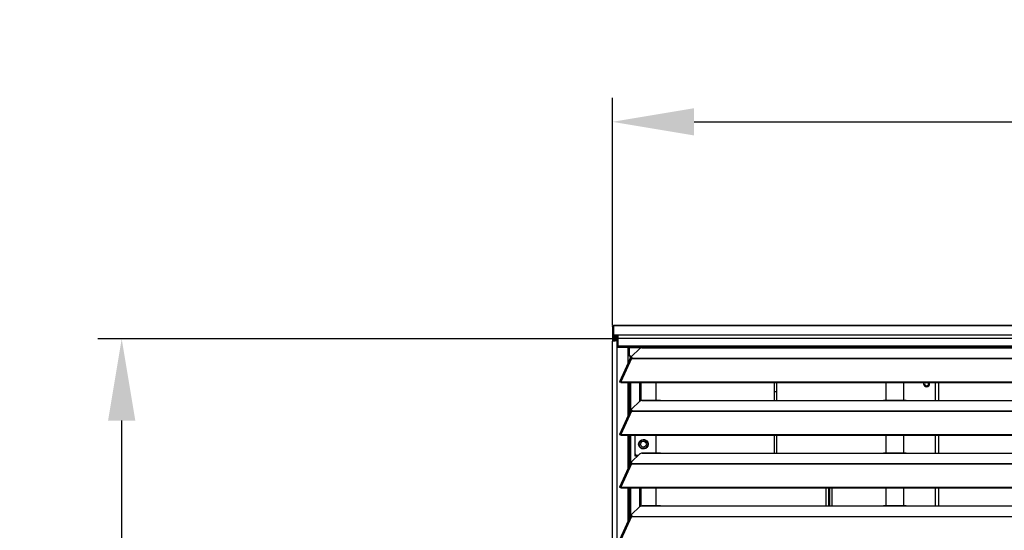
# Model space of a CAD drawing. Header units: millimetres. Extents: x 0 to 39025, y -31299 to 8400.
# Tile 191 of 256: x 13690 to 14512, y -13118 to -12692. Entities that reach past the tile are written whole.
import ezdxf

# ---------------------------------------------------------------- set-up
doc = ezdxf.new("R2010")
doc.units = ezdxf.units.MM
doc.header["$PDSIZE"] = -1
doc.layers.add('DIMENZIJE', color=4, linetype='Continuous')
doc.styles.add('SLDTEXTSTYLE6', font='txt')
doc.dimstyles.new('SLDDIMSTYLE0', dxfattribs={"dimtxt": 3, "dimasz": 3.414889, "dimexe": 0, "dimexo": 0.0625, "dimgap": 0.75, "dimtad": 1, "dimdec": 0, "dimlfac": 20, "dimrnd": 1e-09, "dimzin": 12, "dimdsep": 46, "dimtxsty": 'SLDTEXTSTYLE6', "dimsah": 1, "dimcen": 0.09, "dimadec": 0, "dimazin": 3, "dimtfac": 1, "dimtdec": 0, "dimtofl": 0, "dimtmove": 0, "dimatfit": 3, "dimfxl": 1, "dimfrac": 2, "dimtolj": 1, "dimtzin": 12, "dimarcsym": 0})

# ---------------------------------------------------------------- blocks, each defined once
blk = doc.blocks.new('*U61')
at = {"lineweight": 25}
for points, knots in [([(0, 1254.51), (0, 1254.51), (0.08, 1254.91), (0.08, 1254.91), (0.08, 1254.91), (0.31, 1255.26), (0.31, 1255.26), (0.31, 1255.26), (0.65, 1255.48), (0.65, 1255.48), (0.65, 1255.48), (1.05, 1255.57), (1.05, 1255.57)], [0, 0, 0, 0, 1, 1, 1, 2, 2, 2, 3, 3, 3, 4, 4, 4, 4]), ([(1.05, 1247.81), (1.05, 1247.81), (0.65, 1247.73), (0.65, 1247.73), (0.65, 1247.73), (0.31, 1247.5), (0.31, 1247.5), (0.31, 1247.5), (0.08, 1247.16), (0.08, 1247.16), (0.08, 1247.16), (0, 1246.75), (0, 1246.75), (0, 1246.75), (0.08, 1246.35), (0.08, 1246.35), (0.08, 1246.35), (0.31, 1246.01), (0.31, 1246.01), (0.31, 1246.01), (0.65, 1245.78), (0.65, 1245.78), (0.65, 1245.78), (1.05, 1245.7), (1.05, 1245.7)], [0, 0, 0, 0, 1, 1, 1, 2, 2, 2, 3, 3, 3, 4, 4, 4, 5, 5, 5, 6, 6, 6, 7, 7, 7, 8, 8, 8, 8]), ([(2, 1244.58), (2, 1244.58), (1.23, 1244.43), (1.23, 1244.43), (1.23, 1244.43), (0.59, 1243.99), (0.59, 1243.99), (0.59, 1243.99), (0.16, 1243.35), (0.16, 1243.35), (0.16, 1243.35), (0, 1242.58), (0, 1242.58)], [0, 0, 0, 0, 1, 1, 1, 2, 2, 2, 3, 3, 3, 4, 4, 4, 4]), ([(0, 1242.58), (0, 1242.58), (0.13, 1242.67), (0.13, 1242.67), (0.13, 1242.67), (0.48, 1242.75), (0.48, 1242.75), (0.48, 1242.75), (1.02, 1242.84), (1.02, 1242.84), (1.02, 1242.84), (1.69, 1242.92), (1.69, 1242.92), (1.69, 1242.92), (2.39, 1243.01), (2.39, 1243.01), (2.39, 1243.01), (3.05, 1243.09), (3.05, 1243.09), (3.05, 1243.09), (3.57, 1243.18), (3.57, 1243.18), (3.57, 1243.18), (3.9, 1243.27), (3.9, 1243.27)], [0, 0, 0, 0, 1, 1, 1, 2, 2, 2, 3, 3, 3, 4, 4, 4, 5, 5, 5, 6, 6, 6, 7, 7, 7, 8, 8, 8, 8]), ([(1.05, 1246.8), (1.05, 1246.8), (1.03, 1246.8), (1.03, 1246.8), (1.03, 1246.8), (1.02, 1246.79), (1.02, 1246.79), (1.02, 1246.79), (1, 1246.77), (1, 1246.77), (1, 1246.77), (1, 1246.75), (1, 1246.75), (1, 1246.75), (1, 1246.74), (1, 1246.74), (1, 1246.74), (1.02, 1246.72), (1.02, 1246.72), (1.02, 1246.72), (1.03, 1246.71), (1.03, 1246.71), (1.03, 1246.71), (1.05, 1246.7), (1.05, 1246.7)], [0, 0, 0, 0, 1, 1, 1, 2, 2, 2, 3, 3, 3, 4, 4, 4, 5, 5, 5, 6, 6, 6, 7, 7, 7, 8, 8, 8, 8]), ([(2, 1243.57), (2, 1243.57), (1.62, 1243.5), (1.62, 1243.5), (1.62, 1243.5), (1.29, 1243.28), (1.29, 1243.28), (1.29, 1243.28), (1.08, 1242.96), (1.08, 1242.96), (1.08, 1242.96), (1.05, 1242.84), (1.05, 1242.84)], [0, 0, 0, 0, 1, 1, 1, 2, 2, 2, 3, 3, 3, 4, 4, 4, 4]), ([(2.01, 1242.97), (2.01, 1242.97), (2.19, 1243.01), (2.19, 1243.01), (2.19, 1243.01), (2.53, 1243.09), (2.53, 1243.09), (2.53, 1243.09), (2.79, 1243.18), (2.79, 1243.18), (2.79, 1243.18), (2.95, 1243.27), (2.95, 1243.27)], [0, 0, 0, 0, 1, 1, 1, 2, 2, 2, 3, 3, 3, 4, 4, 4, 4]), ([(4.5, 1247.81), (4.5, 1247.81), (4.5, 1247.74), (4.5, 1247.74), (4.5, 1247.74), (4.5, 1247.57), (4.5, 1247.57), (4.5, 1247.57), (4.5, 1247.3), (4.5, 1247.3), (4.5, 1247.3), (4.5, 1246.94), (4.5, 1246.94), (4.5, 1246.94), (4.5, 1246.5), (4.5, 1246.5), (4.5, 1246.5), (4.5, 1245.99), (4.5, 1245.99), (4.5, 1245.99), (4.5, 1245.45), (4.5, 1245.45), (4.5, 1245.45), (4.5, 1244.89), (4.5, 1244.89)], [0, 0, 0, 0, 1, 1, 1, 2, 2, 2, 3, 3, 3, 4, 4, 4, 5, 5, 5, 6, 6, 6, 7, 7, 7, 8, 8, 8, 8]), ([(4.5, 1238.75), (4.5, 1238.75), (4.5, 1238.35), (4.5, 1238.35), (4.5, 1238.35), (4.5, 1238.01), (4.5, 1238.01), (4.5, 1238.01), (4.5, 1237.77), (4.5, 1237.77), (4.5, 1237.77), (4.5, 1237.7), (4.5, 1237.7)], [0, 0, 0, 0, 1, 1, 1, 2, 2, 2, 3, 3, 3, 4, 4, 4, 4]), ([(13.29, 1234.37), (13.29, 1234.37), (13.29, 1234.37), (13.29, 1234.37), (13.29, 1234.37), (13.31, 1234.41), (13.31, 1234.41), (13.31, 1234.41), (13.35, 1234.45), (13.35, 1234.45), (13.35, 1234.45), (13.38, 1234.48), (13.38, 1234.48), (13.38, 1234.48), (13.43, 1234.5), (13.43, 1234.5), (13.43, 1234.5), (13.48, 1234.51), (13.48, 1234.51), (13.48, 1234.51), (13.53, 1234.51), (13.53, 1234.51), (13.53, 1234.51), (13.57, 1234.5), (13.57, 1234.5)], [0, 0, 0, 0, 1, 1, 1, 2, 2, 2, 3, 3, 3, 4, 4, 4, 5, 5, 5, 6, 6, 6, 7, 7, 7, 8, 8, 8, 8]), ([(14.25, 1237.06), (14.25, 1237.06), (14.25, 1237.45), (14.25, 1237.45), (14.25, 1237.45), (14.25, 1237.7), (14.25, 1237.7)], [0, 0, 0, 0, 1, 1, 1, 2, 2, 2, 2]), ([(19.25, 1237.06), (19.25, 1237.06), (19.25, 1237.45), (19.25, 1237.45), (19.25, 1237.45), (19.25, 1237.7), (19.25, 1237.7)], [0, 0, 0, 0, 1, 1, 1, 2, 2, 2, 2]), ([(25, 1237.06), (25, 1237.06), (24.29, 1236.97), (24.29, 1236.97), (24.29, 1236.97), (23.66, 1236.83), (23.66, 1236.83), (23.66, 1236.83), (23.16, 1236.65), (23.16, 1236.65), (23.16, 1236.65), (22.84, 1236.43), (22.84, 1236.43)], [0, 0, 0, 0, 1, 1, 1, 2, 2, 2, 3, 3, 3, 4, 4, 4, 4]), ([(36.25, 1237.7), (36.25, 1237.7), (36.25, 1237.45), (36.25, 1237.45), (36.25, 1237.45), (36.25, 1237.14), (36.25, 1237.14)], [0, 0, 0, 0, 1, 1, 1, 2, 2, 2, 2]), ([(40.31, 1237.11), (40.31, 1237.11), (40.84, 1237.11), (40.84, 1237.11), (40.84, 1237.11), (42, 1237.06), (42, 1237.06)], [0, 0, 0, 0, 1, 1, 1, 2, 2, 2, 2]), ([(44.25, 1237.06), (44.25, 1237.06), (44.25, 1237.45), (44.25, 1237.45), (44.25, 1237.45), (44.25, 1237.7), (44.25, 1237.7)], [0, 0, 0, 0, 1, 1, 1, 2, 2, 2, 2]), ([(225, 1237.06), (225, 1237.06), (226.12, 1237.11), (226.12, 1237.11), (226.12, 1237.11), (226.65, 1237.11), (226.65, 1237.11)], [0, 0, 0, 0, 1, 1, 1, 2, 2, 2, 2]), ([(245.31, 1237.11), (245.31, 1237.11), (245.84, 1237.11), (245.84, 1237.11), (245.84, 1237.11), (247, 1237.06), (247, 1237.06)], [0, 0, 0, 0, 1, 1, 1, 2, 2, 2, 2]), ([(14.96, 1228.09), (14.96, 1228.09), (15.13, 1228.29), (15.13, 1228.29), (15.13, 1228.29), (15.56, 1228.33), (15.56, 1228.33), (15.56, 1228.33), (16.12, 1228.13), (16.12, 1228.13)], [0, 0, 0, 0, 1, 1, 1, 2, 2, 2, 3, 3, 3, 3]), ([(15.85, 1229.75), (15.85, 1229.75), (15.74, 1229.63), (15.74, 1229.63), (15.74, 1229.63), (15.7, 1229.49), (15.7, 1229.49), (15.7, 1229.49), (15.71, 1229.36), (15.71, 1229.36), (15.71, 1229.36), (15.8, 1229.23), (15.8, 1229.23), (15.8, 1229.23), (15.93, 1229.1), (15.93, 1229.1), (15.93, 1229.1), (16.13, 1228.98), (16.13, 1228.98), (16.13, 1228.98), (16.37, 1228.87), (16.37, 1228.87), (16.37, 1228.87), (16.67, 1228.77), (16.67, 1228.77)], [0, 0, 0, 0, 1, 1, 1, 2, 2, 2, 3, 3, 3, 4, 4, 4, 5, 5, 5, 6, 6, 6, 7, 7, 7, 8, 8, 8, 8]), ([(16.23, 1228.16), (16.23, 1228.16), (16.13, 1228.21), (16.13, 1228.21), (16.13, 1228.21), (15.93, 1228.34), (15.93, 1228.34), (15.93, 1228.34), (15.8, 1228.46), (15.8, 1228.46), (15.8, 1228.46), (15.71, 1228.59), (15.71, 1228.59), (15.71, 1228.59), (15.7, 1228.7), (15.7, 1228.7)], [0, 0, 0, 0, 1, 1, 1, 2, 2, 2, 3, 3, 3, 4, 4, 4, 5, 5, 5, 5]), ([(16.21, 1228.12), (16.21, 1228.12), (16.21, 1228.16), (16.21, 1228.16), (16.21, 1228.16), (16.21, 1228.19), (16.21, 1228.19), (16.21, 1228.19), (16.21, 1228.22), (16.21, 1228.22), (16.21, 1228.22), (16.21, 1228.25), (16.21, 1228.25), (16.21, 1228.25), (16.21, 1228.28), (16.21, 1228.28), (16.21, 1228.28), (16.21, 1228.3), (16.21, 1228.3), (16.21, 1228.3), (16.21, 1228.33), (16.21, 1228.33), (16.21, 1228.33), (16.21, 1228.34), (16.21, 1228.34)], [0, 0, 0, 0, 1, 1, 1, 2, 2, 2, 3, 3, 3, 4, 4, 4, 5, 5, 5, 6, 6, 6, 7, 7, 7, 8, 8, 8, 8]), ([(7.19, 1208.7), (7.19, 1208.7), (6.64, 1208.91), (6.64, 1208.91), (6.64, 1208.91), (6.22, 1208.88), (6.22, 1208.88), (6.22, 1208.88), (6.02, 1208.66), (6.02, 1208.66), (6.02, 1208.66), (6.11, 1208.32), (6.11, 1208.32)], [0, 0, 0, 0, 1, 1, 1, 2, 2, 2, 3, 3, 3, 4, 4, 4, 4]), ([(7.19, 1208.05), (7.19, 1208.05), (6.97, 1208.27), (6.97, 1208.27), (6.97, 1208.27), (6.82, 1208.37), (6.82, 1208.37), (6.82, 1208.37), (6.77, 1208.38), (6.77, 1208.38), (6.77, 1208.38), (6.87, 1208.33), (6.87, 1208.33)], [0, 0, 0, 0, 1, 1, 1, 2, 2, 2, 3, 3, 3, 4, 4, 4, 4]), ([(13.29, 1206.54), (13.29, 1206.54), (13.73, 1205.93), (13.73, 1205.93), (13.73, 1205.93), (14.39, 1205.46), (14.39, 1205.46)], [0, 0, 0, 0, 1, 1, 1, 2, 2, 2, 2]), ([(13.84, 1208.04), (13.84, 1208.04), (13.8, 1207.71), (13.8, 1207.71), (13.8, 1207.71), (13.93, 1207.05), (13.93, 1207.05), (13.93, 1207.05), (14.29, 1206.5), (14.29, 1206.5), (14.29, 1206.5), (14.39, 1206.41), (14.39, 1206.41)], [0, 0, 0, 0, 1, 1, 1, 2, 2, 2, 3, 3, 3, 4, 4, 4, 4]), ([(260.18, 1208.04), (260.18, 1208.04), (260, 1207.1), (260, 1207.1), (260, 1207.1), (260.19, 1206.14), (260.19, 1206.14), (260.19, 1206.14), (260.73, 1205.33), (260.73, 1205.33), (260.73, 1205.33), (261.54, 1204.78), (261.54, 1204.78), (261.54, 1204.78), (262.5, 1204.59), (262.5, 1204.59), (262.5, 1204.59), (263.45, 1204.78), (263.45, 1204.78), (263.45, 1204.78), (264.27, 1205.33), (264.27, 1205.33), (264.27, 1205.33), (264.81, 1206.14), (264.81, 1206.14), (264.81, 1206.14), (265, 1207.1), (265, 1207.1)], [0, 0, 0, 0, 1, 1, 1, 2, 2, 2, 3, 3, 3, 4, 4, 4, 5, 5, 5, 6, 6, 6, 7, 7, 7, 8, 8, 8, 9, 9, 9, 9]), ([(261.08, 1208.04), (261.08, 1208.04), (260.93, 1207.75), (260.93, 1207.75), (260.93, 1207.75), (260.8, 1207.1), (260.8, 1207.1), (260.8, 1207.1), (260.93, 1206.45), (260.93, 1206.45), (260.93, 1206.45), (261.3, 1205.9), (261.3, 1205.9), (261.3, 1205.9), (261.85, 1205.52), (261.85, 1205.52), (261.85, 1205.52), (262.5, 1205.39), (262.5, 1205.39), (262.5, 1205.39), (263.15, 1205.52), (263.15, 1205.52), (263.15, 1205.52), (263.7, 1205.9), (263.7, 1205.9), (263.7, 1205.9), (264.07, 1206.45), (264.07, 1206.45), (264.07, 1206.45), (264.2, 1207.1), (264.2, 1207.1)], [0, 0, 0, 0, 1, 1, 1, 2, 2, 2, 3, 3, 3, 4, 4, 4, 5, 5, 5, 6, 6, 6, 7, 7, 7, 8, 8, 8, 9, 9, 9, 10, 10, 10, 10]), ([(264.2, 1207.1), (264.2, 1207.1), (264.07, 1207.75), (264.07, 1207.75), (264.07, 1207.75), (263.92, 1208.04), (263.92, 1208.04)], [0, 0, 0, 0, 1, 1, 1, 2, 2, 2, 2]), ([(25, 1193.08), (25, 1193.08), (24.29, 1193), (24.29, 1193), (24.29, 1193), (23.66, 1192.86), (23.66, 1192.86), (23.66, 1192.86), (23.16, 1192.68), (23.16, 1192.68), (23.16, 1192.68), (22.84, 1192.47), (22.84, 1192.47)], [0, 0, 0, 0, 1, 1, 1, 2, 2, 2, 3, 3, 3, 4, 4, 4, 4]), ([(40.31, 1193.14), (40.31, 1193.14), (40.84, 1193.14), (40.84, 1193.14), (40.84, 1193.14), (42, 1193.08), (42, 1193.08)], [0, 0, 0, 0, 1, 1, 1, 2, 2, 2, 2]), ([(225, 1193.08), (225, 1193.08), (226.12, 1193.13), (226.12, 1193.13), (226.12, 1193.13), (226.65, 1193.14), (226.65, 1193.14)], [0, 0, 0, 0, 1, 1, 1, 2, 2, 2, 2]), ([(245.31, 1193.14), (245.31, 1193.14), (245.84, 1193.14), (245.84, 1193.14), (245.84, 1193.14), (247, 1193.08), (247, 1193.08)], [0, 0, 0, 0, 1, 1, 1, 2, 2, 2, 2]), ([(15.85, 1185.78), (15.85, 1185.78), (15.74, 1185.65), (15.74, 1185.65), (15.74, 1185.65), (15.7, 1185.52), (15.7, 1185.52), (15.7, 1185.52), (15.71, 1185.38), (15.71, 1185.38), (15.71, 1185.38), (15.8, 1185.25), (15.8, 1185.25), (15.8, 1185.25), (15.93, 1185.13), (15.93, 1185.13), (15.93, 1185.13), (16.13, 1185.01), (16.13, 1185.01), (16.13, 1185.01), (16.37, 1184.9), (16.37, 1184.9), (16.37, 1184.9), (16.67, 1184.81), (16.67, 1184.81)], [0, 0, 0, 0, 1, 1, 1, 2, 2, 2, 3, 3, 3, 4, 4, 4, 5, 5, 5, 6, 6, 6, 7, 7, 7, 8, 8, 8, 8]), ([(16.23, 1184.19), (16.23, 1184.19), (16.13, 1184.25), (16.13, 1184.25), (16.13, 1184.25), (15.93, 1184.36), (15.93, 1184.36), (15.93, 1184.36), (15.8, 1184.49), (15.8, 1184.49), (15.8, 1184.49), (15.71, 1184.62), (15.71, 1184.62), (15.71, 1184.62), (15.7, 1184.72), (15.7, 1184.72)], [0, 0, 0, 0, 1, 1, 1, 2, 2, 2, 3, 3, 3, 4, 4, 4, 5, 5, 5, 5]), ([(14.96, 1184.12), (14.96, 1184.12), (15.13, 1184.31), (15.13, 1184.31), (15.13, 1184.31), (15.56, 1184.35), (15.56, 1184.35), (15.56, 1184.35), (16.12, 1184.15), (16.12, 1184.15)], [0, 0, 0, 0, 1, 1, 1, 2, 2, 2, 3, 3, 3, 3]), ([(16.21, 1184.15), (16.21, 1184.15), (16.21, 1184.18), (16.21, 1184.18), (16.21, 1184.18), (16.21, 1184.22), (16.21, 1184.22), (16.21, 1184.22), (16.21, 1184.25), (16.21, 1184.25), (16.21, 1184.25), (16.21, 1184.27), (16.21, 1184.27), (16.21, 1184.27), (16.21, 1184.3), (16.21, 1184.3), (16.21, 1184.3), (16.21, 1184.33), (16.21, 1184.33), (16.21, 1184.33), (16.21, 1184.35), (16.21, 1184.35), (16.21, 1184.35), (16.21, 1184.37), (16.21, 1184.37)], [0, 0, 0, 0, 1, 1, 1, 2, 2, 2, 3, 3, 3, 4, 4, 4, 5, 5, 5, 6, 6, 6, 7, 7, 7, 8, 8, 8, 8]), ([(7.19, 1164.72), (7.19, 1164.72), (6.64, 1164.94), (6.64, 1164.94), (6.64, 1164.94), (6.22, 1164.91), (6.22, 1164.91), (6.22, 1164.91), (6.02, 1164.68), (6.02, 1164.68), (6.02, 1164.68), (6.11, 1164.35), (6.11, 1164.35)], [0, 0, 0, 0, 1, 1, 1, 2, 2, 2, 3, 3, 3, 4, 4, 4, 4]), ([(7.19, 1164.07), (7.19, 1164.07), (6.97, 1164.3), (6.97, 1164.3), (6.97, 1164.3), (6.82, 1164.4), (6.82, 1164.4), (6.82, 1164.4), (6.77, 1164.4), (6.77, 1164.4), (6.77, 1164.4), (6.87, 1164.35), (6.87, 1164.35)], [0, 0, 0, 0, 1, 1, 1, 2, 2, 2, 3, 3, 3, 4, 4, 4, 4]), ([(21.96, 1156.65), (21.96, 1156.65), (22.14, 1155.46), (22.14, 1155.46), (22.14, 1155.46), (22.66, 1154.38), (22.66, 1154.38), (22.66, 1154.38), (23.47, 1153.5), (23.47, 1153.5), (23.47, 1153.5), (24.5, 1152.9), (24.5, 1152.9), (24.5, 1152.9), (25.66, 1152.64), (25.66, 1152.64), (25.66, 1152.64), (26.85, 1152.72), (26.85, 1152.72), (26.85, 1152.72), (27.96, 1153.16), (27.96, 1153.16), (27.96, 1153.16), (28.89, 1153.92), (28.89, 1153.92), (28.89, 1153.92), (29.56, 1154.9), (29.56, 1154.9), (29.56, 1154.9), (29.92, 1156.05), (29.92, 1156.05), (29.92, 1156.05), (29.92, 1157.25), (29.92, 1157.25), (29.92, 1157.25), (29.56, 1158.39), (29.56, 1158.39), (29.56, 1158.39), (28.89, 1159.38), (28.89, 1159.38), (28.89, 1159.38), (27.96, 1160.13), (27.96, 1160.13), (27.96, 1160.13), (26.85, 1160.57), (26.85, 1160.57), (26.85, 1160.57), (25.66, 1160.65), (25.66, 1160.65), (25.66, 1160.65), (24.5, 1160.39), (24.5, 1160.39), (24.5, 1160.39), (23.47, 1159.79), (23.47, 1159.79), (23.47, 1159.79), (22.66, 1158.91), (22.66, 1158.91), (22.66, 1158.91), (22.14, 1157.83), (22.14, 1157.83), (22.14, 1157.83), (21.96, 1156.65), (21.96, 1156.65)], [0, 0, 0, 0, 1, 1, 1, 2, 2, 2, 3, 3, 3, 4, 4, 4, 5, 5, 5, 6, 6, 6, 7, 7, 7, 8, 8, 8, 9, 9, 9, 10, 10, 10, 11, 11, 11, 12, 12, 12, 13, 13, 13, 14, 14, 14, 15, 15, 15, 16, 16, 16, 17, 17, 17, 18, 18, 18, 19, 19, 19, 20, 20, 20, 21, 21, 21, 21]), ([(22.36, 1156.65), (22.36, 1156.65), (22.54, 1157.77), (22.54, 1157.77), (22.54, 1157.77), (23.05, 1158.77), (23.05, 1158.77), (23.05, 1158.77), (23.84, 1159.57), (23.84, 1159.57), (23.84, 1159.57), (24.85, 1160.08), (24.85, 1160.08), (24.85, 1160.08), (25.96, 1160.26), (25.96, 1160.26), (25.96, 1160.26), (27.07, 1160.08), (27.07, 1160.08), (27.07, 1160.08), (28.07, 1159.57), (28.07, 1159.57), (28.07, 1159.57), (28.87, 1158.77), (28.87, 1158.77), (28.87, 1158.77), (29.39, 1157.77), (29.39, 1157.77), (29.39, 1157.77), (29.56, 1156.65), (29.56, 1156.65)], [0, 0, 0, 0, 1, 1, 1, 2, 2, 2, 3, 3, 3, 4, 4, 4, 5, 5, 5, 6, 6, 6, 7, 7, 7, 8, 8, 8, 9, 9, 9, 10, 10, 10, 10]), ([(29.56, 1156.65), (29.56, 1156.65), (29.39, 1155.52), (29.39, 1155.52), (29.39, 1155.52), (28.87, 1154.52), (28.87, 1154.52), (28.87, 1154.52), (28.07, 1153.72), (28.07, 1153.72), (28.07, 1153.72), (27.07, 1153.21), (27.07, 1153.21), (27.07, 1153.21), (25.96, 1153.03), (25.96, 1153.03), (25.96, 1153.03), (24.85, 1153.21), (24.85, 1153.21), (24.85, 1153.21), (23.84, 1153.72), (23.84, 1153.72), (23.84, 1153.72), (23.05, 1154.52), (23.05, 1154.52), (23.05, 1154.52), (22.54, 1155.52), (22.54, 1155.52), (22.54, 1155.52), (22.36, 1156.65), (22.36, 1156.65)], [0, 0, 0, 0, 1, 1, 1, 2, 2, 2, 3, 3, 3, 4, 4, 4, 5, 5, 5, 6, 6, 6, 7, 7, 7, 8, 8, 8, 9, 9, 9, 10, 10, 10, 10]), ([(28.42, 1156.65), (28.42, 1156.65), (28.23, 1157.59), (28.23, 1157.59), (28.23, 1157.59), (27.7, 1158.39), (27.7, 1158.39), (27.7, 1158.39), (26.9, 1158.93), (26.9, 1158.93), (26.9, 1158.93), (25.96, 1159.12), (25.96, 1159.12), (25.96, 1159.12), (25.02, 1158.93), (25.02, 1158.93), (25.02, 1158.93), (24.22, 1158.39), (24.22, 1158.39), (24.22, 1158.39), (23.69, 1157.59), (23.69, 1157.59), (23.69, 1157.59), (23.5, 1156.65), (23.5, 1156.65), (23.5, 1156.65), (23.69, 1155.7), (23.69, 1155.7), (23.69, 1155.7), (24.22, 1154.9), (24.22, 1154.9), (24.22, 1154.9), (25.02, 1154.36), (25.02, 1154.36), (25.02, 1154.36), (25.96, 1154.18), (25.96, 1154.18), (25.96, 1154.18), (26.9, 1154.36), (26.9, 1154.36), (26.9, 1154.36), (27.7, 1154.9), (27.7, 1154.9), (27.7, 1154.9), (28.23, 1155.7), (28.23, 1155.7), (28.23, 1155.7), (28.42, 1156.65), (28.42, 1156.65)], [0, 0, 0, 0, 1, 1, 1, 2, 2, 2, 3, 3, 3, 4, 4, 4, 5, 5, 5, 6, 6, 6, 7, 7, 7, 8, 8, 8, 9, 9, 9, 10, 10, 10, 11, 11, 11, 12, 12, 12, 13, 13, 13, 14, 14, 14, 15, 15, 15, 16, 16, 16, 16]), ([(25, 1149.11), (25, 1149.11), (24.29, 1149.02), (24.29, 1149.02), (24.29, 1149.02), (23.66, 1148.89), (23.66, 1148.89), (23.66, 1148.89), (23.16, 1148.7), (23.16, 1148.7), (23.16, 1148.7), (22.84, 1148.49), (22.84, 1148.49)], [0, 0, 0, 0, 1, 1, 1, 2, 2, 2, 3, 3, 3, 4, 4, 4, 4]), ([(40.31, 1149.16), (40.31, 1149.16), (40.84, 1149.16), (40.84, 1149.16), (40.84, 1149.16), (42, 1149.11), (42, 1149.11)], [0, 0, 0, 0, 1, 1, 1, 2, 2, 2, 2]), ([(225, 1149.11), (225, 1149.11), (226.12, 1149.16), (226.12, 1149.16), (226.12, 1149.16), (226.65, 1149.16), (226.65, 1149.16)], [0, 0, 0, 0, 1, 1, 1, 2, 2, 2, 2]), ([(245.31, 1149.16), (245.31, 1149.16), (245.84, 1149.16), (245.84, 1149.16), (245.84, 1149.16), (247, 1149.11), (247, 1149.11)], [0, 0, 0, 0, 1, 1, 1, 2, 2, 2, 2]), ([(14.96, 1140.15), (14.96, 1140.15), (15.13, 1140.33), (15.13, 1140.33), (15.13, 1140.33), (15.56, 1140.38), (15.56, 1140.38), (15.56, 1140.38), (16.12, 1140.18), (16.12, 1140.18)], [0, 0, 0, 0, 1, 1, 1, 2, 2, 2, 3, 3, 3, 3]), ([(15.85, 1141.8), (15.85, 1141.8), (15.74, 1141.68), (15.74, 1141.68), (15.74, 1141.68), (15.7, 1141.54), (15.7, 1141.54), (15.7, 1141.54), (15.71, 1141.41), (15.71, 1141.41), (15.71, 1141.41), (15.8, 1141.28), (15.8, 1141.28), (15.8, 1141.28), (15.93, 1141.15), (15.93, 1141.15), (15.93, 1141.15), (16.13, 1141.04), (16.13, 1141.04), (16.13, 1141.04), (16.37, 1140.92), (16.37, 1140.92), (16.37, 1140.92), (16.67, 1140.83), (16.67, 1140.83)], [0, 0, 0, 0, 1, 1, 1, 2, 2, 2, 3, 3, 3, 4, 4, 4, 5, 5, 5, 6, 6, 6, 7, 7, 7, 8, 8, 8, 8]), ([(16.23, 1140.22), (16.23, 1140.22), (16.13, 1140.27), (16.13, 1140.27), (16.13, 1140.27), (15.93, 1140.39), (15.93, 1140.39), (15.93, 1140.39), (15.8, 1140.51), (15.8, 1140.51), (15.8, 1140.51), (15.71, 1140.65), (15.71, 1140.65), (15.71, 1140.65), (15.7, 1140.75), (15.7, 1140.75)], [0, 0, 0, 0, 1, 1, 1, 2, 2, 2, 3, 3, 3, 4, 4, 4, 5, 5, 5, 5]), ([(16.21, 1140.18), (16.21, 1140.18), (16.21, 1140.21), (16.21, 1140.21), (16.21, 1140.21), (16.21, 1140.24), (16.21, 1140.24), (16.21, 1140.24), (16.21, 1140.28), (16.21, 1140.28), (16.21, 1140.28), (16.21, 1140.31), (16.21, 1140.31), (16.21, 1140.31), (16.21, 1140.33), (16.21, 1140.33), (16.21, 1140.33), (16.21, 1140.36), (16.21, 1140.36), (16.21, 1140.36), (16.21, 1140.38), (16.21, 1140.38), (16.21, 1140.38), (16.21, 1140.4), (16.21, 1140.4)], [0, 0, 0, 0, 1, 1, 1, 2, 2, 2, 3, 3, 3, 4, 4, 4, 5, 5, 5, 6, 6, 6, 7, 7, 7, 8, 8, 8, 8]), ([(7.19, 1120.75), (7.19, 1120.75), (6.64, 1120.97), (6.64, 1120.97), (6.64, 1120.97), (6.22, 1120.93), (6.22, 1120.93), (6.22, 1120.93), (6.02, 1120.71), (6.02, 1120.71), (6.02, 1120.71), (6.11, 1120.38), (6.11, 1120.38)], [0, 0, 0, 0, 1, 1, 1, 2, 2, 2, 3, 3, 3, 4, 4, 4, 4]), ([(7.19, 1120.1), (7.19, 1120.1), (6.97, 1120.32), (6.97, 1120.32), (6.97, 1120.32), (6.82, 1120.42), (6.82, 1120.42), (6.82, 1120.42), (6.77, 1120.43), (6.77, 1120.43), (6.77, 1120.43), (6.87, 1120.38), (6.87, 1120.38)], [0, 0, 0, 0, 1, 1, 1, 2, 2, 2, 3, 3, 3, 4, 4, 4, 4]), ([(25, 1105.13), (25, 1105.13), (24.29, 1105.05), (24.29, 1105.05), (24.29, 1105.05), (23.66, 1104.91), (23.66, 1104.91), (23.66, 1104.91), (23.16, 1104.73), (23.16, 1104.73), (23.16, 1104.73), (22.84, 1104.51), (22.84, 1104.51)], [0, 0, 0, 0, 1, 1, 1, 2, 2, 2, 3, 3, 3, 4, 4, 4, 4]), ([(40.31, 1105.2), (40.31, 1105.2), (40.84, 1105.19), (40.84, 1105.19), (40.84, 1105.19), (42, 1105.13), (42, 1105.13)], [0, 0, 0, 0, 1, 1, 1, 2, 2, 2, 2]), ([(225, 1105.13), (225, 1105.13), (226.12, 1105.19), (226.12, 1105.19), (226.12, 1105.19), (226.65, 1105.19), (226.65, 1105.19)], [0, 0, 0, 0, 1, 1, 1, 2, 2, 2, 2]), ([(245.31, 1105.2), (245.31, 1105.2), (245.84, 1105.19), (245.84, 1105.19), (245.84, 1105.19), (247, 1105.13), (247, 1105.13)], [0, 0, 0, 0, 1, 1, 1, 2, 2, 2, 2]), ([(14.96, 1096.18), (14.96, 1096.18), (15.13, 1096.36), (15.13, 1096.36), (15.13, 1096.36), (15.56, 1096.41), (15.56, 1096.41), (15.56, 1096.41), (16.12, 1096.2), (16.12, 1096.2)], [0, 0, 0, 0, 1, 1, 1, 2, 2, 2, 3, 3, 3, 3]), ([(15.85, 1097.83), (15.85, 1097.83), (15.74, 1097.7), (15.74, 1097.7), (15.74, 1097.7), (15.7, 1097.57), (15.7, 1097.57), (15.7, 1097.57), (15.71, 1097.44), (15.71, 1097.44), (15.71, 1097.44), (15.8, 1097.3), (15.8, 1097.3), (15.8, 1097.3), (15.93, 1097.18), (15.93, 1097.18), (15.93, 1097.18), (16.13, 1097.06), (16.13, 1097.06), (16.13, 1097.06), (16.37, 1096.96), (16.37, 1096.96), (16.37, 1096.96), (16.67, 1096.86), (16.67, 1096.86)], [0, 0, 0, 0, 1, 1, 1, 2, 2, 2, 3, 3, 3, 4, 4, 4, 5, 5, 5, 6, 6, 6, 7, 7, 7, 8, 8, 8, 8]), ([(16.23, 1096.25), (16.23, 1096.25), (16.13, 1096.3), (16.13, 1096.3), (16.13, 1096.3), (15.93, 1096.42), (15.93, 1096.42), (15.93, 1096.42), (15.8, 1096.54), (15.8, 1096.54), (15.8, 1096.54), (15.71, 1096.67), (15.71, 1096.67), (15.71, 1096.67), (15.7, 1096.78), (15.7, 1096.78)], [0, 0, 0, 0, 1, 1, 1, 2, 2, 2, 3, 3, 3, 4, 4, 4, 5, 5, 5, 5]), ([(16.21, 1096.2), (16.21, 1096.2), (16.21, 1096.24), (16.21, 1096.24), (16.21, 1096.24), (16.21, 1096.27), (16.21, 1096.27), (16.21, 1096.27), (16.21, 1096.3), (16.21, 1096.3), (16.21, 1096.3), (16.21, 1096.33), (16.21, 1096.33), (16.21, 1096.33), (16.21, 1096.36), (16.21, 1096.36), (16.21, 1096.36), (16.21, 1096.38), (16.21, 1096.38), (16.21, 1096.38), (16.21, 1096.4), (16.21, 1096.4), (16.21, 1096.4), (16.21, 1096.42), (16.21, 1096.42)], [0, 0, 0, 0, 1, 1, 1, 2, 2, 2, 3, 3, 3, 4, 4, 4, 5, 5, 5, 6, 6, 6, 7, 7, 7, 8, 8, 8, 8])]:
    blk.add_open_spline(points, degree=3, knots=knots, dxfattribs=at)
for points in [[(0, 1254.51), (0, 1254.51), (0, 1246.75), (0, 1246.75)], [(1148.95, 1255.59), (1148.95, 1255.59), (1.05, 1255.59), (1.05, 1255.59)], [(1.05, 1255.59), (1.05, 1255.59), (1148.95, 1255.59), (1148.95, 1255.59)], [(1.05, 1255.59), (1.05, 1255.59), (1.05, 1255.57), (1.05, 1255.57)], [(1.05, 1255.59), (1.05, 1255.59), (1.05, 1255.59), (1.05, 1255.59)], [(1.05, 1255.57), (1.05, 1255.57), (1.05, 1247.81), (1.05, 1247.81)], [(0, 1246.75), (0, 1246.75), (0, 1242.58), (0, 1242.58)], [(0, 531.77), (0, 531.77), (0, 1242.58), (0, 1242.58)], [(1.05, 1247.81), (1.05, 1247.81), (4.5, 1247.81), (4.5, 1247.81)], [(1.05, 1247.81), (1.05, 1247.81), (1.05, 1247.81), (1.05, 1247.81)], [(1.05, 1247.81), (1.05, 1247.81), (1148.95, 1247.81), (1148.95, 1247.81)], [(1.05, 1247.81), (1.05, 1247.81), (1.05, 1246.8), (1.05, 1246.8)], [(1.05, 1246.8), (1.05, 1246.8), (4.5, 1246.8), (4.5, 1246.8)], [(1.05, 1246.8), (1.05, 1246.8), (1.05, 1246.7), (1.05, 1246.7)], [(1.05, 1246.7), (1.05, 1246.7), (1.05, 1245.7), (1.05, 1245.7)], [(1.05, 1246.7), (1.05, 1246.7), (4.15, 1246.7), (4.15, 1246.7)], [(1.05, 1245.7), (1.05, 1245.7), (4.15, 1245.7), (4.15, 1245.7)], [(2, 1244.58), (2, 1244.58), (2, 1245.7), (2, 1245.7)], [(2, 1244.58), (2, 1244.58), (3.9, 1244.57), (3.9, 1244.57)], [(2, 1244.58), (2, 1244.58), (2, 1243.57), (2, 1243.57)], [(3.9, 1243.57), (3.9, 1243.57), (2, 1243.57), (2, 1243.57)], [(2.01, 1242.97), (2.01, 1242.97), (2, 1242.97), (2, 1242.97)], [(2.95, 1243.27), (2.95, 1243.27), (4.5, 1243.38), (4.5, 1243.38)], [(3.9, 1243.27), (3.9, 1243.27), (2.95, 1243.27), (2.95, 1243.27)], [(3.9, 1244.57), (3.9, 1244.57), (4.5, 1244.62), (4.5, 1244.62)], [(3.9, 1244.57), (3.9, 1244.57), (3.9, 1243.57), (3.9, 1243.57)], [(3.9, 1243.57), (3.9, 1243.57), (4.5, 1243.61), (4.5, 1243.61)], [(3.9, 1243.27), (3.9, 1243.27), (4.5, 1243.31), (4.5, 1243.31)], [(3.9, 531.77), (3.9, 531.77), (3.9, 1243.27), (3.9, 1243.27)], [(4.15, 1246.7), (4.15, 1246.7), (4.5, 1246.71), (4.5, 1246.71)], [(4.15, 1246.7), (4.15, 1246.7), (4.15, 1245.7), (4.15, 1245.7)], [(4.15, 1245.7), (4.15, 1245.7), (4.5, 1245.71), (4.5, 1245.71)], [(1145.5, 1244.89), (1145.5, 1244.89), (4.5, 1244.89), (4.5, 1244.89)], [(4.5, 1244.89), (4.5, 1244.89), (4.5, 1238.75), (4.5, 1238.75)], [(4.5, 1238.75), (4.5, 1238.75), (1145.5, 1238.75), (1145.5, 1238.75)], [(4.5, 1237.7), (4.5, 1237.7), (1145.5, 1237.7), (1145.5, 1237.7)], [(13.29, 1224.51), (13.29, 1224.51), (13.29, 1237.7), (13.29, 1237.7)], [(14.25, 1235.08), (14.25, 1235.08), (13.29, 1235.33), (13.29, 1235.33)], [(14.25, 1235.02), (14.25, 1235.02), (13.29, 1235.26), (13.29, 1235.26)], [(14.25, 1234.85), (14.25, 1234.85), (13.29, 1235.1), (13.29, 1235.1)], [(13.57, 1234.5), (13.57, 1234.5), (14.25, 1234.33), (14.25, 1234.33)], [(14.25, 1231.02), (14.25, 1231.02), (14.25, 1237.06), (14.25, 1237.06)], [(19.25, 1237.06), (19.25, 1237.06), (14.25, 1237.06), (14.25, 1237.06)], [(22.84, 1236.43), (22.84, 1236.43), (15.85, 1229.75), (15.85, 1229.75)], [(24.64, 1237.06), (24.64, 1237.06), (19.25, 1237.06), (19.25, 1237.06)], [(25, 1237.06), (25, 1237.06), (25.28, 1237.11), (25.28, 1237.11)], [(25, 1237.06), (25, 1237.06), (42, 1237.06), (42, 1237.06)], [(40.31, 1237.14), (40.31, 1237.14), (25.28, 1237.14), (25.28, 1237.14)], [(44.25, 1237.06), (44.25, 1237.06), (41.99, 1237.06), (41.99, 1237.06)], [(42, 1237.06), (42, 1237.06), (225, 1237.06), (225, 1237.06)], [(51.05, 1237.06), (51.05, 1237.06), (51.05, 1237.7), (51.05, 1237.7)], [(225, 1237.06), (225, 1237.06), (247, 1237.06), (247, 1237.06)], [(245.31, 1237.14), (245.31, 1237.14), (226.65, 1237.14), (226.65, 1237.14)], [(247, 1237.06), (247, 1237.06), (818, 1237.06), (818, 1237.06)], [(14.94, 1228.11), (14.94, 1228.11), (6.04, 1208.72), (6.04, 1208.72)], [(16.11, 1228.12), (16.11, 1228.12), (7.19, 1208.7), (7.19, 1208.7)], [(13.29, 1233.72), (13.29, 1233.72), (14.25, 1233.67), (14.25, 1233.67)], [(13.29, 1233.65), (13.29, 1233.65), (14.25, 1233.6), (14.25, 1233.6)], [(13.29, 1233.56), (13.29, 1233.56), (14.25, 1233.51), (14.25, 1233.51)], [(14.25, 1233.34), (14.25, 1233.34), (13.29, 1233.39), (13.29, 1233.39)], [(13.29, 1233.3), (13.29, 1233.3), (14.25, 1233.25), (14.25, 1233.25)], [(14.25, 1232.75), (14.25, 1232.75), (13.29, 1232.8), (13.29, 1232.8)], [(13.29, 1231.77), (13.29, 1231.77), (13.4, 1231.77), (13.4, 1231.77)], [(13.4, 1230.26), (13.4, 1230.26), (13.29, 1230.26), (13.29, 1230.26)], [(13.4, 1231.77), (13.4, 1231.77), (13.4, 1230.26), (13.4, 1230.26)], [(14.25, 1231.77), (14.25, 1231.77), (13.4, 1231.77), (13.4, 1231.77)], [(15.01, 1230.26), (15.01, 1230.26), (13.4, 1230.26), (13.4, 1230.26)], [(15.25, 1230.02), (15.25, 1230.02), (14.25, 1231.02), (14.25, 1231.02)], [(14.25, 1230.26), (14.25, 1230.26), (14.25, 1230.02), (14.25, 1230.02)], [(14.25, 1230.02), (14.25, 1230.02), (16, 1230.02), (16, 1230.02)], [(15, 1229.02), (15, 1229.02), (14.39, 1227), (14.39, 1227)], [(14.39, 1226.9), (14.39, 1226.9), (14.39, 1227), (14.39, 1227)], [(15, 1229.02), (15, 1229.02), (15.7, 1229.02), (15.7, 1229.02)], [(15.25, 1230.02), (15.25, 1230.02), (16.12, 1230.02), (16.12, 1230.02)], [(15.62, 1228.31), (15.62, 1228.31), (15.79, 1228.47), (15.79, 1228.47)], [(15.7, 1229.46), (15.7, 1229.46), (15.7, 1228.7), (15.7, 1228.7)], [(16, 1230.02), (16, 1230.02), (16, 1229.9), (16, 1229.9)], [(16.12, 1228.13), (16.12, 1228.13), (16.11, 1228.12), (16.11, 1228.12)], [(16.11, 1228.12), (16.11, 1228.12), (16.21, 1228.12), (16.21, 1228.12)], [(16.19, 1228.12), (16.19, 1228.12), (16.21, 1228.14), (16.21, 1228.14)], [(16.21, 1228.34), (16.21, 1228.34), (16.67, 1228.77), (16.67, 1228.77)], [(16.21, 1228.34), (16.21, 1228.34), (1133.33, 1228.34), (1133.33, 1228.34)], [(16.21, 1228.12), (16.21, 1228.12), (1133.33, 1228.12), (1133.33, 1228.12)], [(6.87, 1208.33), (6.87, 1208.33), (6.11, 1208.32), (6.11, 1208.32)], [(7.19, 1208.05), (7.19, 1208.05), (7.19, 1208.7), (7.19, 1208.7)], [(7.19, 1208.7), (7.19, 1208.7), (7.21, 1208.7), (7.21, 1208.7)], [(7.19, 1208.05), (7.19, 1208.05), (7.21, 1208.04), (7.21, 1208.04)], [(7.21, 1208.04), (7.21, 1208.04), (7.21, 1208.7), (7.21, 1208.7)], [(7.21, 1208.7), (7.21, 1208.7), (1142.79, 1208.7), (1142.79, 1208.7)], [(7.21, 1208.04), (7.21, 1208.04), (1142.79, 1208.04), (1142.79, 1208.04)], [(13.29, 1180.53), (13.29, 1180.53), (13.29, 1208.04), (13.29, 1208.04)], [(14.39, 1182.92), (14.39, 1182.92), (14.39, 1208.04), (14.39, 1208.04)], [(15.33, 1184.33), (15.33, 1184.33), (15.33, 1208.04), (15.33, 1208.04)], [(23.01, 1192.57), (23.01, 1192.57), (23.01, 1208.04), (23.01, 1208.04)], [(23.96, 1192.93), (23.96, 1192.93), (23.96, 1208.04), (23.96, 1208.04)], [(36.51, 1193.16), (36.51, 1193.16), (36.51, 1208.04), (36.51, 1208.04)], [(135.5, 1193.08), (135.5, 1193.08), (135.5, 1208.04), (135.5, 1208.04)], [(137, 1208.04), (137, 1208.04), (137, 1193.08), (137, 1193.08)], [(228.5, 1208.04), (228.5, 1208.04), (228.5, 1193.16), (228.5, 1193.16)], [(243.5, 1193.16), (243.5, 1193.16), (243.5, 1208.04), (243.5, 1208.04)], [(265, 1207.1), (265, 1207.1), (264.82, 1208.04), (264.82, 1208.04)], [(270, 1193.08), (270, 1193.08), (270, 1208.04), (270, 1208.04)], [(272.5, 1208.04), (272.5, 1208.04), (272.5, 1193.08), (272.5, 1193.08)], [(13.29, 1200.67), (13.29, 1200.67), (14.39, 1200.67), (14.39, 1200.67)], [(25, 1193.08), (25, 1193.08), (25.28, 1193.14), (25.28, 1193.14)], [(25, 1193.08), (25, 1193.08), (42, 1193.08), (42, 1193.08)], [(40.31, 1193.16), (40.31, 1193.16), (25.28, 1193.16), (25.28, 1193.16)], [(42, 1193.08), (42, 1193.08), (225, 1193.08), (225, 1193.08)], [(135.5, 1200.67), (135.5, 1200.67), (137, 1200.67), (137, 1200.67)], [(225, 1193.08), (225, 1193.08), (247, 1193.08), (247, 1193.08)], [(245.31, 1193.16), (245.31, 1193.16), (226.65, 1193.16), (226.65, 1193.16)], [(247, 1193.08), (247, 1193.08), (818, 1193.08), (818, 1193.08)], [(15.7, 1185.49), (15.7, 1185.49), (15.7, 1184.72), (15.7, 1184.72)], [(22.84, 1192.47), (22.84, 1192.47), (15.85, 1185.78), (15.85, 1185.78)], [(16.21, 1184.37), (16.21, 1184.37), (16.67, 1184.81), (16.67, 1184.81)], [(14.94, 1184.13), (14.94, 1184.13), (6.04, 1164.74), (6.04, 1164.74)], [(16.11, 1184.15), (16.11, 1184.15), (7.19, 1164.72), (7.19, 1164.72)], [(15.62, 1184.33), (15.62, 1184.33), (15.79, 1184.49), (15.79, 1184.49)], [(16.11, 1184.15), (16.11, 1184.15), (16.21, 1184.15), (16.21, 1184.15)], [(16.12, 1184.15), (16.12, 1184.15), (16.11, 1184.15), (16.11, 1184.15)], [(16.19, 1184.15), (16.19, 1184.15), (16.21, 1184.18), (16.21, 1184.18)], [(16.21, 1184.37), (16.21, 1184.37), (1133.33, 1184.37), (1133.33, 1184.37)], [(16.21, 1184.15), (16.21, 1184.15), (1133.33, 1184.15), (1133.33, 1184.15)], [(6.87, 1164.35), (6.87, 1164.35), (6.11, 1164.35), (6.11, 1164.35)], [(7.19, 1164.07), (7.19, 1164.07), (7.19, 1164.72), (7.19, 1164.72)], [(7.19, 1164.72), (7.19, 1164.72), (7.21, 1164.72), (7.21, 1164.72)], [(7.19, 1164.07), (7.19, 1164.07), (7.21, 1164.07), (7.21, 1164.07)], [(7.21, 1164.07), (7.21, 1164.07), (7.21, 1164.72), (7.21, 1164.72)], [(7.21, 1164.72), (7.21, 1164.72), (1142.79, 1164.72), (1142.79, 1164.72)], [(7.21, 1164.07), (7.21, 1164.07), (1142.79, 1164.07), (1142.79, 1164.07)], [(13.29, 1136.55), (13.29, 1136.55), (13.29, 1164.07), (13.29, 1164.07)], [(14.39, 1138.94), (14.39, 1138.94), (14.39, 1164.07), (14.39, 1164.07)], [(15.33, 1140.36), (15.33, 1140.36), (15.33, 1164.07), (15.33, 1164.07)], [(18.96, 1146.6), (18.96, 1146.6), (18.96, 1164.07), (18.96, 1164.07)], [(36.51, 1149.19), (36.51, 1149.19), (36.51, 1164.07), (36.51, 1164.07)], [(135.5, 1149.11), (135.5, 1149.11), (135.5, 1164.07), (135.5, 1164.07)], [(137, 1164.07), (137, 1164.07), (137, 1149.11), (137, 1149.11)], [(228.5, 1164.07), (228.5, 1164.07), (228.5, 1149.19), (228.5, 1149.19)], [(243.5, 1149.19), (243.5, 1149.19), (243.5, 1164.07), (243.5, 1164.07)], [(270, 1149.11), (270, 1149.11), (270, 1164.07), (270, 1164.07)], [(272.5, 1164.07), (272.5, 1164.07), (272.5, 1149.11), (272.5, 1149.11)], [(22.84, 1148.49), (22.84, 1148.49), (15.85, 1141.8), (15.85, 1141.8)], [(19.96, 1147.6), (19.96, 1147.6), (18.96, 1148.6), (18.96, 1148.6)], [(20.86, 1146.6), (20.86, 1146.6), (18.96, 1146.6), (18.96, 1146.6)], [(19.96, 1147.6), (19.96, 1147.6), (21.91, 1147.6), (21.91, 1147.6)], [(25, 1149.11), (25, 1149.11), (25.28, 1149.16), (25.28, 1149.16)], [(25, 1149.11), (25, 1149.11), (42, 1149.11), (42, 1149.11)], [(40.31, 1149.19), (40.31, 1149.19), (25.28, 1149.19), (25.28, 1149.19)], [(42, 1149.11), (42, 1149.11), (225, 1149.11), (225, 1149.11)], [(225, 1149.11), (225, 1149.11), (247, 1149.11), (247, 1149.11)], [(245.31, 1149.19), (245.31, 1149.19), (226.65, 1149.19), (226.65, 1149.19)], [(247, 1149.11), (247, 1149.11), (818, 1149.11), (818, 1149.11)], [(14.94, 1140.16), (14.94, 1140.16), (6.04, 1120.77), (6.04, 1120.77)], [(16.11, 1140.18), (16.11, 1140.18), (7.19, 1120.75), (7.19, 1120.75)], [(15.62, 1140.36), (15.62, 1140.36), (15.79, 1140.53), (15.79, 1140.53)], [(15.7, 1141.51), (15.7, 1141.51), (15.7, 1140.75), (15.7, 1140.75)], [(16.11, 1140.18), (16.11, 1140.18), (16.21, 1140.18), (16.21, 1140.18)], [(16.12, 1140.18), (16.12, 1140.18), (16.11, 1140.18), (16.11, 1140.18)], [(16.19, 1140.18), (16.19, 1140.18), (16.21, 1140.2), (16.21, 1140.2)], [(16.21, 1140.4), (16.21, 1140.4), (16.67, 1140.83), (16.67, 1140.83)], [(16.21, 1140.4), (16.21, 1140.4), (1133.33, 1140.4), (1133.33, 1140.4)], [(16.21, 1140.18), (16.21, 1140.18), (1133.33, 1140.18), (1133.33, 1140.18)], [(6.87, 1120.38), (6.87, 1120.38), (6.11, 1120.38), (6.11, 1120.38)], [(7.19, 1120.1), (7.19, 1120.1), (7.19, 1120.75), (7.19, 1120.75)], [(7.19, 1120.75), (7.19, 1120.75), (7.21, 1120.75), (7.21, 1120.75)], [(7.19, 1120.1), (7.19, 1120.1), (7.21, 1120.1), (7.21, 1120.1)], [(7.21, 1120.1), (7.21, 1120.1), (7.21, 1120.75), (7.21, 1120.75)], [(7.21, 1120.75), (7.21, 1120.75), (1142.79, 1120.75), (1142.79, 1120.75)], [(7.21, 1120.1), (7.21, 1120.1), (1142.79, 1120.1), (1142.79, 1120.1)], [(13.29, 1092.59), (13.29, 1092.59), (13.29, 1120.1), (13.29, 1120.1)], [(14.39, 1094.97), (14.39, 1094.97), (14.39, 1120.1), (14.39, 1120.1)], [(15.33, 1096.38), (15.33, 1096.38), (15.33, 1120.1), (15.33, 1120.1)], [(23.01, 1104.63), (23.01, 1104.63), (23.01, 1120.1), (23.01, 1120.1)], [(23.96, 1104.98), (23.96, 1104.98), (23.96, 1120.1), (23.96, 1120.1)], [(36.51, 1105.21), (36.51, 1105.21), (36.51, 1120.1), (36.51, 1120.1)], [(178.2, 1120.1), (178.2, 1120.1), (178.2, 1105.13), (178.2, 1105.13)], [(180.5, 1120.1), (180.5, 1120.1), (180.5, 1105.13), (180.5, 1105.13)], [(181.3, 1105.13), (181.3, 1105.13), (181.3, 1120.1), (181.3, 1120.1)], [(181.5, 1120.1), (181.5, 1120.1), (181.5, 1105.13), (181.5, 1105.13)], [(183.3, 1120.1), (183.3, 1120.1), (183.3, 1105.13), (183.3, 1105.13)], [(228.5, 1120.1), (228.5, 1120.1), (228.5, 1105.21), (228.5, 1105.21)], [(243.5, 1105.21), (243.5, 1105.21), (243.5, 1120.1), (243.5, 1120.1)], [(270, 1105.13), (270, 1105.13), (270, 1120.1), (270, 1120.1)], [(272.5, 1120.1), (272.5, 1120.1), (272.5, 1105.13), (272.5, 1105.13)], [(22.84, 1104.51), (22.84, 1104.51), (15.85, 1097.83), (15.85, 1097.83)], [(25, 1105.13), (25, 1105.13), (25.28, 1105.19), (25.28, 1105.19)], [(25, 1105.13), (25, 1105.13), (42, 1105.13), (42, 1105.13)], [(40.31, 1105.21), (40.31, 1105.21), (25.28, 1105.21), (25.28, 1105.21)], [(42, 1105.13), (42, 1105.13), (225, 1105.13), (225, 1105.13)], [(225, 1105.13), (225, 1105.13), (247, 1105.13), (247, 1105.13)], [(245.31, 1105.21), (245.31, 1105.21), (226.65, 1105.21), (226.65, 1105.21)], [(247, 1105.13), (247, 1105.13), (818, 1105.13), (818, 1105.13)], [(14.94, 1096.19), (14.94, 1096.19), (6.04, 1076.8), (6.04, 1076.8)], [(16.11, 1096.2), (16.11, 1096.2), (7.19, 1076.78), (7.19, 1076.78)], [(15.62, 1096.38), (15.62, 1096.38), (15.79, 1096.55), (15.79, 1096.55)], [(15.7, 1097.54), (15.7, 1097.54), (15.7, 1096.78), (15.7, 1096.78)], [(16.11, 1096.2), (16.11, 1096.2), (16.21, 1096.2), (16.21, 1096.2)], [(16.12, 1096.2), (16.12, 1096.2), (16.11, 1096.2), (16.11, 1096.2)], [(16.19, 1096.2), (16.19, 1096.2), (16.21, 1096.22), (16.21, 1096.22)], [(16.21, 1096.42), (16.21, 1096.42), (16.67, 1096.86), (16.67, 1096.86)], [(16.21, 1096.42), (16.21, 1096.42), (1133.33, 1096.42), (1133.33, 1096.42)], [(16.21, 1096.2), (16.21, 1096.2), (1133.33, 1096.2), (1133.33, 1096.2)]]:
    blk.add_open_spline(points, degree=3, dxfattribs=at)
blk = doc.blocks.new('*D75')
at = {"layer": 'Defpoints', "color": 0, "transparency": 16777216}
for p in [(15334.86, -12777.58), (14184.86, -12948.72), (15334.86, -12948.72)]:
    blk.add_point(p, dxfattribs=at)
at = {"layer": 'DIMENZIJE', "color": 0, "lineweight": -2, "transparency": 16777216}
for p, q in [((14184.86, -12947.47), (14184.86, -12757.58)), ((15334.86, -12947.47), (15334.86, -12757.58)), ((14253.16, -12777.58), (15266.57, -12777.58))]:
    blk.add_line(p, q, dxfattribs=at)
at = {"layer": 'DIMENZIJE', "color": 0, "transparency": 16777216}
for points in [[(14253.16, -12766.2), (14253.16, -12788.97), (14184.86, -12777.58)], [(15266.57, -12766.2), (15266.57, -12788.97), (15334.86, -12777.58)]]:
    blk.add_solid(points, dxfattribs=at)
at = {"layer": 'DIMENZIJE', "color": 0, "transparency": 16777216, "insert": (14759.86, -12731.73), "char_height": 60, "attachment_point": 5, "style": 'SLDTEXTSTYLE6'}
blk.add_mtext('\\A1;1150', dxfattribs=at)
blk = doc.blocks.new('*D65')
at = {"layer": 'Defpoints', "color": 0, "transparency": 16777216}
for p in [(13774.96, -12958.61), (14189.37, -12958.61), (14229.26, -14183.87)]:
    blk.add_point(p, dxfattribs=at)
at = {"layer": 'DIMENZIJE', "color": 0, "lineweight": -2, "transparency": 16777216}
for p, q in [((14188.12, -12958.61), (13754.96, -12958.61)), ((13774.96, -14115.57), (13774.96, -13026.91)), ((14228.01, -14183.87), (13754.96, -14183.87))]:
    blk.add_line(p, q, dxfattribs=at)
at = {"layer": 'DIMENZIJE', "color": 0, "transparency": 16777216}
for points in [[(13763.58, -13026.91), (13786.34, -13026.91), (13774.96, -12958.61)], [(13763.58, -14115.57), (13786.34, -14115.57), (13774.96, -14183.87)]]:
    blk.add_solid(points, dxfattribs=at)
at = {"layer": 'DIMENZIJE', "color": 0, "transparency": 16777216, "insert": (13729.1, -13571.24), "char_height": 60, "attachment_point": 5, "rotation": 90, "style": 'SLDTEXTSTYLE6'}
blk.add_mtext('\\A1;1225', dxfattribs=at)

msp = doc.modelspace()

# ---------------------------------------------------------------- block references
at = {"color": 1}
msp.add_blockref('*U61', (14184.86, -14203.23), dxfattribs=at)

# ---------------------------------------------------------------- dimensions: what is measured, and where the dimension line sits
at = {"layer": 'DIMENZIJE'}
dim = msp.add_linear_dim(base=(15334.86, -12777.58), p1=(14184.86, -12948.72), p2=(15334.86, -12948.72), dimstyle='SLDDIMSTYLE0', override={"dimscale": 20, "dimexe": 1, "dimlfac": 1, "dimdle": 1, "dimtofl": 1}, dxfattribs=at)
dim.commit()
dim.dimension.update_dxf_attribs({"geometry": '*D75', "text_midpoint": (14759.86, -12731.73)})
dim = msp.add_linear_dim(base=(13774.96, -12958.61), p1=(14229.26, -14183.87), p2=(14189.37, -12958.61), angle=90, dimstyle='SLDDIMSTYLE0', override={"dimscale": 20, "dimexe": 1, "dimlfac": 1, "dimdle": 1, "dimtofl": 1}, dxfattribs=at)
dim.commit()
dim.dimension.update_dxf_attribs({"geometry": '*D65', "text_midpoint": (13729.1, -13571.24)})

doc.saveas('drawing.dxf')
